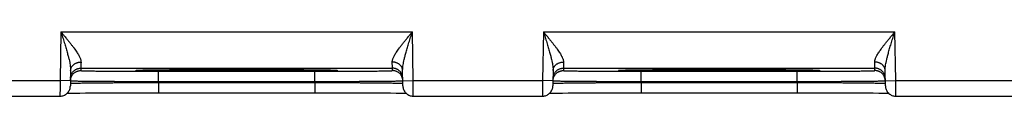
# Model space of a CAD drawing. Header units: inches. Extents: x 0 to 34, y 0 to 22.
# Tile 58 of 81: x 20.662 to 22.56, y 15.321 to 15.445. Entities that reach past the tile are written whole.
import ezdxf

# ---------------------------------------------------------------- set-up
doc = ezdxf.new("R2010")
doc.units = ezdxf.units.IN
doc.header["$LTSCALE"] = 1.87
doc.header["$MEASUREMENT"] = 0
doc.layers.get('0').update_dxf_attribs({"linetype": 'CONTINUOUS'})

msp = doc.modelspace()

# ---------------------------------------------------------------- linework, layer by layer
at = {"color": 7, "linetype": 'CONTINUOUS'}
for p, q in [((20.7416, 15.4452), (20.74, 15.3513)), ((20.7416, 15.4452), (21.419, 15.4452)), ((21.4206, 15.3513), (21.419, 15.4452)), ((21.6716, 15.4452), (21.67, 15.3513)), ((21.6716, 15.4452), (22.349, 15.4452)), ((22.3506, 15.3513), (22.349, 15.4452)), ((20.78, 15.3752), (21.3805, 15.3752)), ((20.78, 15.3752), (20.78, 15.3705)), ((20.9716, 15.3725), (20.9902, 15.3726)), ((20.9902, 15.3726), (21.012, 15.3727)), ((21.012, 15.3727), (21.0321, 15.3727)), ((21.0321, 15.3727), (21.0549, 15.3727)), ((21.0549, 15.3727), (21.074, 15.3728)), ((21.074, 15.3728), (21.0988, 15.3728)), ((21.0988, 15.3728), (21.1233, 15.3727)), ((21.1233, 15.3727), (21.1437, 15.3727)), ((21.1437, 15.3727), (21.1663, 15.3726)), ((21.1663, 15.3726), (21.1846, 15.3725)), ((21.3806, 15.3705), (21.3805, 15.3752)), ((21.71, 15.3752), (22.3105, 15.3752)), ((21.71, 15.3752), (21.71, 15.3705)), ((21.9016, 15.3725), (21.9202, 15.3726)), ((21.9202, 15.3726), (21.942, 15.3727)), ((21.942, 15.3727), (21.9621, 15.3727)), ((21.9621, 15.3727), (21.9849, 15.3727)), ((21.9849, 15.3727), (22.004, 15.3728)), ((22.004, 15.3728), (22.0288, 15.3728)), ((22.0288, 15.3728), (22.0533, 15.3727)), ((22.0533, 15.3727), (22.0737, 15.3727)), ((22.0737, 15.3727), (22.0963, 15.3726)), ((22.0963, 15.3726), (22.1146, 15.3725)), ((22.3106, 15.3705), (22.3105, 15.3752)), ((20.7603, 15.3707), (20.7598, 15.341)), ((20.889, 15.3713), (20.8892, 15.3713)), ((20.8892, 15.3713), (20.8895, 15.3713)), ((20.8895, 15.3713), (20.8899, 15.3714)), ((20.8899, 15.3714), (20.8903, 15.3714)), ((20.8903, 15.3714), (20.891, 15.3714)), ((20.891, 15.3714), (20.8919, 15.3715)), ((20.8919, 15.3715), (20.8934, 15.3715)), ((20.8934, 15.3715), (20.8957, 15.3716)), ((20.8957, 15.3716), (20.8996, 15.3717)), ((20.8996, 15.3717), (20.9049, 15.3718)), ((20.9049, 15.3718), (20.9115, 15.3719)), ((20.9115, 15.3719), (20.9198, 15.372)), ((20.9198, 15.372), (20.9298, 15.3721)), ((20.9298, 15.3721), (20.9418, 15.3723)), ((20.9299, 15.3692), (21.2307, 15.3692)), ((20.9299, 15.3496), (20.9299, 15.3692)), ((20.9418, 15.3723), (20.9565, 15.3724)), ((20.9565, 15.3724), (20.9716, 15.3725)), ((21.1846, 15.3725), (21.2028, 15.3724)), ((21.2028, 15.3724), (21.2176, 15.3723)), ((21.2176, 15.3723), (21.2299, 15.3721)), ((21.2299, 15.3721), (21.2401, 15.372)), ((21.2307, 15.3496), (21.2307, 15.3692)), ((21.2401, 15.372), (21.2486, 15.3719)), ((21.2486, 15.3719), (21.2554, 15.3718)), ((21.2554, 15.3718), (21.2609, 15.3717)), ((21.2609, 15.3717), (21.2643, 15.3716)), ((21.2643, 15.3716), (21.2669, 15.3715)), ((21.2669, 15.3715), (21.2684, 15.3715)), ((21.2684, 15.3715), (21.2695, 15.3714)), ((21.2695, 15.3714), (21.2702, 15.3714)), ((21.2702, 15.3714), (21.2707, 15.3714)), ((21.2707, 15.3714), (21.2711, 15.3713)), ((21.4008, 15.341), (21.4003, 15.3707)), ((21.6903, 15.3707), (21.6898, 15.341)), ((21.819, 15.3713), (21.8192, 15.3713)), ((21.8192, 15.3713), (21.8195, 15.3713)), ((21.8195, 15.3713), (21.8199, 15.3714)), ((21.8199, 15.3714), (21.8203, 15.3714)), ((21.8203, 15.3714), (21.821, 15.3714)), ((21.821, 15.3714), (21.8219, 15.3715)), ((21.8219, 15.3715), (21.8234, 15.3715)), ((21.8234, 15.3715), (21.8257, 15.3716)), ((21.8257, 15.3716), (21.8296, 15.3717)), ((21.8296, 15.3717), (21.8349, 15.3718)), ((21.8349, 15.3718), (21.8415, 15.3719)), ((21.8415, 15.3719), (21.8498, 15.372)), ((21.8498, 15.372), (21.8598, 15.3721)), ((21.8598, 15.3721), (21.8718, 15.3723)), ((21.8599, 15.3692), (22.1607, 15.3692)), ((21.8599, 15.3496), (21.8599, 15.3692)), ((21.8718, 15.3723), (21.8865, 15.3724)), ((21.8865, 15.3724), (21.9016, 15.3725)), ((22.1146, 15.3725), (22.1328, 15.3724)), ((22.1328, 15.3724), (22.1476, 15.3723)), ((22.1476, 15.3723), (22.1599, 15.3721)), ((22.1599, 15.3721), (22.1701, 15.372)), ((22.1607, 15.3496), (22.1607, 15.3692)), ((22.1701, 15.372), (22.1786, 15.3719)), ((22.1786, 15.3719), (22.1854, 15.3718)), ((22.1854, 15.3718), (22.1909, 15.3717)), ((22.1909, 15.3717), (22.1943, 15.3716)), ((22.1943, 15.3716), (22.1969, 15.3715)), ((22.1969, 15.3715), (22.1984, 15.3715)), ((22.1984, 15.3715), (22.1995, 15.3714)), ((22.1995, 15.3714), (22.2002, 15.3714)), ((22.2002, 15.3714), (22.2007, 15.3714)), ((22.2007, 15.3714), (22.2011, 15.3713)), ((22.3308, 15.341), (22.3303, 15.3707)), ((20.4906, 15.3513), (20.74, 15.3513)), ((20.76, 15.351), (20.74, 15.3513)), ((20.7599, 15.346), (20.7599, 15.3459)), ((20.9299, 15.3496), (21.2307, 15.3496)), ((20.9299, 15.3477), (20.9299, 15.3496)), ((20.9299, 15.3477), (21.2307, 15.3477)), ((20.9299, 15.3477), (20.9299, 15.328)), ((21.2307, 15.3477), (21.2307, 15.3496)), ((21.2307, 15.3477), (21.2307, 15.328)), ((21.4006, 15.351), (21.4206, 15.3513)), ((21.4206, 15.3513), (21.67, 15.3513)), ((21.69, 15.351), (21.67, 15.3513)), ((21.8599, 15.3496), (22.1607, 15.3496)), ((21.8599, 15.3477), (21.8599, 15.3496)), ((21.8599, 15.3477), (22.1607, 15.3477)), ((21.8599, 15.3477), (21.8599, 15.328)), ((22.1607, 15.3477), (22.1607, 15.3496)), ((22.1607, 15.3477), (22.1607, 15.328)), ((22.3306, 15.351), (22.3506, 15.3513)), ((22.3506, 15.3513), (22.6, 15.3513)), ((20.4908, 15.3213), (20.7398, 15.3213)), ((20.7537, 15.327), (20.7599, 15.3271)), ((20.7599, 15.3271), (20.7679, 15.3272)), ((20.7679, 15.3272), (20.7782, 15.3273)), ((20.7782, 15.3273), (20.789, 15.3275)), ((20.789, 15.3275), (20.8024, 15.3276)), ((20.8024, 15.3276), (20.8193, 15.3277)), ((20.8193, 15.3277), (20.8356, 15.3278)), ((20.8356, 15.3278), (20.8546, 15.3279)), ((20.8546, 15.3279), (20.8764, 15.3279)), ((20.8764, 15.3279), (20.895, 15.328)), ((20.895, 15.328), (20.9155, 15.328)), ((20.9155, 15.328), (21.2307, 15.328)), ((21.2307, 15.328), (21.2544, 15.328)), ((21.2544, 15.328), (21.2761, 15.328)), ((21.2761, 15.328), (21.2954, 15.3279)), ((21.2954, 15.3279), (21.3166, 15.3278)), ((21.3166, 15.3278), (21.3347, 15.3277)), ((21.3347, 15.3277), (21.3503, 15.3276)), ((21.3503, 15.3276), (21.3636, 15.3275)), ((21.3636, 15.3275), (21.377, 15.3274)), ((21.377, 15.3274), (21.3879, 15.3273)), ((21.3879, 15.3273), (21.3967, 15.3271)), ((21.3967, 15.3271), (21.4036, 15.327)), ((21.4036, 15.327), (21.4069, 15.327)), ((21.4208, 15.3213), (21.6698, 15.3213)), ((21.6837, 15.327), (21.6899, 15.3271)), ((21.6899, 15.3271), (21.6979, 15.3272)), ((21.6979, 15.3272), (21.7082, 15.3273)), ((21.7082, 15.3273), (21.719, 15.3275)), ((21.719, 15.3275), (21.7324, 15.3276)), ((21.7324, 15.3276), (21.7493, 15.3277)), ((21.7493, 15.3277), (21.7656, 15.3278)), ((21.7656, 15.3278), (21.7846, 15.3279)), ((21.7846, 15.3279), (21.8064, 15.3279)), ((21.8064, 15.3279), (21.825, 15.328)), ((21.825, 15.328), (21.8455, 15.328)), ((21.8455, 15.328), (22.1607, 15.328)), ((22.1607, 15.328), (22.1844, 15.328)), ((22.1844, 15.328), (22.2061, 15.328)), ((22.2061, 15.328), (22.2254, 15.3279)), ((22.2254, 15.3279), (22.2466, 15.3278)), ((22.2466, 15.3278), (22.2647, 15.3277)), ((22.2647, 15.3277), (22.2803, 15.3276)), ((22.2803, 15.3276), (22.2936, 15.3275)), ((22.2936, 15.3275), (22.307, 15.3274)), ((22.307, 15.3274), (22.3179, 15.3273)), ((22.3179, 15.3273), (22.3267, 15.3271)), ((22.3267, 15.3271), (22.3336, 15.327)), ((22.3336, 15.327), (22.3369, 15.327)), ((22.3508, 15.3213), (22.5998, 15.3213))]:
    msp.add_line(p, q, dxfattribs=at)
for points in [[(20.8888, 15.3713), (20.8888, 15.3713), (20.8889, 15.3713), (20.8889, 15.3713), (20.889, 15.3713)], [(21.2711, 15.3713), (21.2714, 15.3713), (21.2715, 15.3713), (21.2716, 15.3713), (21.2717, 15.3713), (21.2717, 15.3713), (21.2718, 15.3713), (21.2718, 15.3713)], [(21.8188, 15.3713), (21.8188, 15.3713), (21.8189, 15.3713), (21.8189, 15.3713), (21.819, 15.3713)], [(22.2011, 15.3713), (22.2014, 15.3713), (22.2015, 15.3713), (22.2016, 15.3713), (22.2017, 15.3713), (22.2017, 15.3713), (22.2018, 15.3713), (22.2018, 15.3713)], [(20.7398, 15.3213), (20.7406, 15.3213), (20.7423, 15.3215), (20.744, 15.3218), (20.7456, 15.3222), (20.7472, 15.3227), (20.7487, 15.3234), (20.7502, 15.3242), (20.7516, 15.3252), (20.7529, 15.3262), (20.7541, 15.3274), (20.7552, 15.3286), (20.7562, 15.3299), (20.7571, 15.3314), (20.7579, 15.3329), (20.7586, 15.3344), (20.7591, 15.336), (20.7595, 15.3376), (20.7597, 15.3393), (20.7598, 15.341)], [(21.4008, 15.341), (21.4009, 15.3393), (21.4011, 15.3376), (21.4015, 15.336), (21.402, 15.3344), (21.4027, 15.3329), (21.4034, 15.3314), (21.4043, 15.3299), (21.4053, 15.3286), (21.4065, 15.3274), (21.4077, 15.3262), (21.409, 15.3252), (21.4104, 15.3242), (21.4119, 15.3234), (21.4134, 15.3227), (21.415, 15.3222), (21.4166, 15.3218), (21.4183, 15.3215), (21.4199, 15.3213), (21.4208, 15.3213)], [(21.6698, 15.3213), (21.6706, 15.3213), (21.6723, 15.3215), (21.674, 15.3218), (21.6756, 15.3222), (21.6772, 15.3227), (21.6787, 15.3234), (21.6802, 15.3242), (21.6816, 15.3252), (21.6829, 15.3262), (21.6841, 15.3274), (21.6852, 15.3286), (21.6862, 15.3299), (21.6871, 15.3314), (21.6879, 15.3329), (21.6886, 15.3344), (21.6891, 15.336), (21.6895, 15.3376), (21.6897, 15.3393), (21.6898, 15.341)], [(22.3308, 15.341), (22.3309, 15.3393), (22.3311, 15.3376), (22.3315, 15.336), (22.332, 15.3344), (22.3327, 15.3329), (22.3334, 15.3314), (22.3343, 15.3299), (22.3353, 15.3286), (22.3365, 15.3274), (22.3377, 15.3262), (22.339, 15.3252), (22.3404, 15.3242), (22.3419, 15.3234), (22.3434, 15.3227), (22.345, 15.3222), (22.3466, 15.3218), (22.3483, 15.3215), (22.3499, 15.3213), (22.3508, 15.3213)]]:
    msp.add_lwpolyline(points, dxfattribs=at)
for points, knots in [([(20.7416, 15.4452), (20.7427, 15.4417), (20.7449, 15.4348), (20.7481, 15.4247), (20.751, 15.4153), (20.7535, 15.4067), (20.7555, 15.399), (20.7572, 15.3924), (20.7585, 15.3867), (20.7594, 15.3817), (20.76, 15.3775), (20.7603, 15.3739), (20.7603, 15.3717), (20.7603, 15.3707)], [0, 0, 0, 0, 0.143236, 0.281678, 0.411267, 0.528389, 0.630997, 0.719317, 0.794977, 0.859567, 0.914463, 0.960889, 1, 1, 1, 1]), ([(20.7416, 15.4452), (20.7432, 15.4433), (20.7463, 15.4396), (20.7509, 15.4341), (20.7553, 15.4287), (20.7594, 15.4236), (20.7631, 15.4188), (20.7665, 15.4143), (20.7695, 15.4102), (20.772, 15.4065), (20.7742, 15.4031), (20.776, 15.4), (20.7774, 15.3972), (20.7786, 15.3947), (20.7794, 15.3925), (20.7799, 15.3905), (20.7803, 15.3887), (20.7803, 15.3875), (20.7803, 15.387)], [0, 0, 0, 0, 0.104202, 0.20633, 0.304731, 0.39777, 0.484268, 0.563518, 0.635235, 0.699433, 0.756396, 0.806575, 0.850533, 0.888898, 0.922341, 0.951529, 0.977172, 1, 1, 1, 1]), ([(21.3803, 15.387), (21.3802, 15.3875), (21.3803, 15.3887), (21.3806, 15.3905), (21.3812, 15.3925), (21.382, 15.3947), (21.3831, 15.3972), (21.3846, 15.4), (21.3864, 15.4031), (21.3885, 15.4065), (21.3911, 15.4102), (21.3941, 15.4143), (21.3974, 15.4188), (21.4012, 15.4236), (21.4053, 15.4287), (21.4097, 15.4341), (21.4143, 15.4396), (21.4174, 15.4433), (21.419, 15.4452)], [0, 0, 0, 0, 0.022828, 0.048471, 0.077659, 0.111102, 0.149467, 0.193425, 0.243603, 0.300567, 0.364765, 0.436482, 0.515732, 0.60223, 0.695269, 0.79367, 0.895798, 1, 1, 1, 1]), ([(21.4003, 15.3707), (21.4002, 15.3717), (21.4003, 15.3739), (21.4006, 15.3775), (21.4012, 15.3817), (21.4021, 15.3867), (21.4034, 15.3924), (21.405, 15.399), (21.4071, 15.4067), (21.4096, 15.4153), (21.4125, 15.4247), (21.4157, 15.4348), (21.4178, 15.4417), (21.419, 15.4452)], [0, 0, 0, 0, 0.039112, 0.085537, 0.140434, 0.205025, 0.280685, 0.369006, 0.471614, 0.588736, 0.718324, 0.856765, 1, 1, 1, 1]), ([(21.6716, 15.4452), (21.6727, 15.4417), (21.6749, 15.4348), (21.6781, 15.4247), (21.681, 15.4153), (21.6835, 15.4067), (21.6855, 15.399), (21.6872, 15.3924), (21.6885, 15.3867), (21.6894, 15.3817), (21.69, 15.3775), (21.6903, 15.3739), (21.6903, 15.3717), (21.6903, 15.3707)], [0, 0, 0, 0, 0.143236, 0.281678, 0.411267, 0.528389, 0.630997, 0.719317, 0.794977, 0.859567, 0.914463, 0.960889, 1, 1, 1, 1]), ([(21.6716, 15.4452), (21.6732, 15.4433), (21.6763, 15.4396), (21.6809, 15.4341), (21.6853, 15.4287), (21.6894, 15.4236), (21.6931, 15.4188), (21.6965, 15.4143), (21.6995, 15.4102), (21.702, 15.4065), (21.7042, 15.4031), (21.706, 15.4), (21.7074, 15.3972), (21.7086, 15.3947), (21.7094, 15.3925), (21.7099, 15.3905), (21.7103, 15.3887), (21.7103, 15.3875), (21.7103, 15.387)], [0, 0, 0, 0, 0.104202, 0.20633, 0.304731, 0.39777, 0.484268, 0.563518, 0.635235, 0.699433, 0.756396, 0.806575, 0.850533, 0.888898, 0.922341, 0.951529, 0.977172, 1, 1, 1, 1]), ([(22.3103, 15.387), (22.3102, 15.3875), (22.3103, 15.3887), (22.3106, 15.3905), (22.3112, 15.3925), (22.312, 15.3947), (22.3131, 15.3972), (22.3146, 15.4), (22.3164, 15.4031), (22.3185, 15.4065), (22.3211, 15.4102), (22.3241, 15.4143), (22.3274, 15.4188), (22.3312, 15.4236), (22.3353, 15.4287), (22.3397, 15.4341), (22.3443, 15.4396), (22.3474, 15.4433), (22.349, 15.4452)], [0, 0, 0, 0, 0.022828, 0.048471, 0.077659, 0.111102, 0.149467, 0.193425, 0.243603, 0.300567, 0.364765, 0.436482, 0.515732, 0.60223, 0.695269, 0.79367, 0.895798, 1, 1, 1, 1]), ([(22.3303, 15.3707), (22.3302, 15.3717), (22.3303, 15.3739), (22.3306, 15.3775), (22.3312, 15.3817), (22.3321, 15.3867), (22.3334, 15.3924), (22.335, 15.399), (22.3371, 15.4067), (22.3396, 15.4153), (22.3425, 15.4247), (22.3457, 15.4348), (22.3478, 15.4417), (22.349, 15.4452)], [0, 0, 0, 0, 0.039112, 0.085537, 0.140434, 0.205025, 0.280685, 0.369006, 0.471614, 0.588736, 0.718324, 0.856765, 1, 1, 1, 1]), ([(20.7601, 15.3556), (20.7601, 15.3562), (20.7601, 15.3575), (20.7605, 15.3594), (20.761, 15.3613), (20.7616, 15.3631), (20.7625, 15.3649), (20.7635, 15.3665), (20.7647, 15.3681), (20.766, 15.3695), (20.7675, 15.3708), (20.769, 15.3719), (20.7707, 15.3729), (20.7725, 15.3738), (20.7743, 15.3744), (20.7762, 15.3749), (20.7781, 15.3752), (20.7794, 15.3752), (20.78, 15.3752)], [0, 0, 0, 0, 0.062499, 0.124998, 0.187497, 0.249996, 0.312495, 0.374995, 0.437494, 0.499994, 0.562494, 0.624995, 0.687495, 0.749996, 0.812497, 0.874998, 0.937499, 1, 1, 1, 1]), ([(20.7603, 15.3707), (20.7603, 15.3713), (20.7604, 15.3723), (20.7607, 15.3739), (20.7612, 15.3755), (20.7619, 15.377), (20.7627, 15.3785), (20.7638, 15.3799), (20.7649, 15.3811), (20.7663, 15.3823), (20.7677, 15.3834), (20.7693, 15.3843), (20.771, 15.3852), (20.7727, 15.3858), (20.7746, 15.3864), (20.7764, 15.3867), (20.7784, 15.387), (20.7797, 15.387), (20.7803, 15.387)], [0, 0, 0, 0, 0.056705, 0.113647, 0.171051, 0.22912, 0.288025, 0.347899, 0.408834, 0.470877, 0.534032, 0.598263, 0.663495, 0.729621, 0.796503, 0.863981, 0.931877, 1, 1, 1, 1]), ([(20.7803, 15.387), (20.7803, 15.3861), (20.7803, 15.3844), (20.7802, 15.3821), (20.7802, 15.3801), (20.7801, 15.3784), (20.7801, 15.3771), (20.7801, 15.3762), (20.7801, 15.3756), (20.78, 15.3753), (20.78, 15.3752)], [0, 0, 0, 0, 0.226044, 0.424944, 0.59563, 0.737211, 0.848939, 0.930226, 0.98066, 1, 1, 1, 1]), ([(20.9682, 15.3725), (20.9701, 15.3725), (20.9751, 15.3725), (20.9835, 15.3725), (20.9934, 15.3726), (21.0036, 15.3726), (21.0141, 15.3727), (21.0248, 15.3727), (21.0356, 15.3727), (21.0467, 15.3727), (21.0578, 15.3728), (21.0673, 15.3728), (21.0731, 15.3728), (21.0752, 15.3728)], [0, 0, 0, 0, 0.05198, 0.141652, 0.234399, 0.32991, 0.427867, 0.527929, 0.629745, 0.732996, 0.837357, 0.942387, 1, 1, 1, 1]), ([(21.0803, 15.3728), (21.084, 15.3728), (21.09, 15.3728), (21.096, 15.3728), (21.0982, 15.3728)], [0, 0, 0, 0, 0.626981, 1, 1, 1, 1]), ([(21.0982, 15.3728), (21.0998, 15.3728), (21.105, 15.3728), (21.1139, 15.3727), (21.1249, 15.3727), (21.1358, 15.3727), (21.1465, 15.3727), (21.157, 15.3726), (21.1672, 15.3726), (21.1771, 15.3725), (21.1854, 15.3725), (21.1905, 15.3725), (21.1924, 15.3725)], [0, 0, 0, 0, 0.048208, 0.166792, 0.284113, 0.399807, 0.513508, 0.624814, 0.733343, 0.838729, 0.940623, 1, 1, 1, 1]), ([(21.4003, 15.3707), (21.4002, 15.3713), (21.4002, 15.3723), (21.3999, 15.3739), (21.3994, 15.3755), (21.3987, 15.377), (21.3978, 15.3785), (21.3968, 15.3799), (21.3956, 15.3811), (21.3943, 15.3823), (21.3929, 15.3834), (21.3913, 15.3843), (21.3896, 15.3852), (21.3878, 15.3858), (21.386, 15.3864), (21.3841, 15.3867), (21.3822, 15.387), (21.3809, 15.387), (21.3803, 15.387)], [0, 0, 0, 0, 0.056706, 0.113649, 0.171054, 0.229123, 0.288029, 0.347903, 0.408838, 0.470881, 0.534036, 0.598267, 0.663499, 0.729624, 0.796505, 0.863983, 0.931878, 1, 1, 1, 1]), ([(21.3805, 15.3752), (21.3805, 15.3753), (21.3805, 15.3756), (21.3805, 15.3762), (21.3805, 15.3771), (21.3805, 15.3784), (21.3804, 15.3801), (21.3804, 15.3821), (21.3803, 15.3844), (21.3803, 15.3861), (21.3803, 15.387)], [0, 0, 0, 0, 0.019339, 0.06977, 0.151053, 0.262779, 0.404359, 0.575049, 0.773955, 1, 1, 1, 1]), ([(21.4005, 15.3556), (21.4005, 15.3562), (21.4004, 15.3575), (21.4001, 15.3594), (21.3996, 15.3613), (21.3989, 15.3631), (21.3981, 15.3649), (21.3971, 15.3665), (21.3959, 15.3681), (21.3946, 15.3695), (21.3931, 15.3708), (21.3915, 15.3719), (21.3899, 15.3729), (21.3881, 15.3738), (21.3863, 15.3744), (21.3844, 15.3749), (21.3825, 15.3752), (21.3812, 15.3752), (21.3805, 15.3752)], [0, 0, 0, 0, 0.062499, 0.124998, 0.187497, 0.249996, 0.312495, 0.374995, 0.437494, 0.499994, 0.562494, 0.624995, 0.687495, 0.749996, 0.812497, 0.874998, 0.937499, 1, 1, 1, 1]), ([(21.6901, 15.3556), (21.6901, 15.3562), (21.6901, 15.3575), (21.6905, 15.3594), (21.691, 15.3613), (21.6916, 15.3631), (21.6925, 15.3649), (21.6935, 15.3665), (21.6947, 15.3681), (21.696, 15.3695), (21.6975, 15.3708), (21.699, 15.3719), (21.7007, 15.3729), (21.7025, 15.3738), (21.7043, 15.3744), (21.7062, 15.3749), (21.7081, 15.3752), (21.7094, 15.3752), (21.71, 15.3752)], [0, 0, 0, 0, 0.062499, 0.124998, 0.187497, 0.249996, 0.312495, 0.374995, 0.437494, 0.499994, 0.562494, 0.624995, 0.687495, 0.749996, 0.812497, 0.874998, 0.937499, 1, 1, 1, 1]), ([(21.6903, 15.3707), (21.6903, 15.3713), (21.6904, 15.3723), (21.6907, 15.3739), (21.6912, 15.3755), (21.6919, 15.377), (21.6927, 15.3785), (21.6938, 15.3799), (21.6949, 15.3811), (21.6963, 15.3823), (21.6977, 15.3834), (21.6993, 15.3843), (21.701, 15.3852), (21.7027, 15.3858), (21.7046, 15.3864), (21.7064, 15.3867), (21.7084, 15.387), (21.7097, 15.387), (21.7103, 15.387)], [0, 0, 0, 0, 0.056705, 0.113647, 0.171051, 0.22912, 0.288025, 0.347899, 0.408834, 0.470877, 0.534032, 0.598263, 0.663495, 0.729621, 0.796503, 0.863981, 0.931877, 1, 1, 1, 1]), ([(21.7103, 15.387), (21.7103, 15.3861), (21.7103, 15.3844), (21.7102, 15.3821), (21.7102, 15.3801), (21.7101, 15.3784), (21.7101, 15.3771), (21.7101, 15.3762), (21.7101, 15.3756), (21.71, 15.3753), (21.71, 15.3752)], [0, 0, 0, 0, 0.226044, 0.424944, 0.59563, 0.737211, 0.848939, 0.930226, 0.98066, 1, 1, 1, 1]), ([(21.8982, 15.3725), (21.9001, 15.3725), (21.9051, 15.3725), (21.9135, 15.3725), (21.9234, 15.3726), (21.9336, 15.3726), (21.9441, 15.3727), (21.9548, 15.3727), (21.9656, 15.3727), (21.9767, 15.3727), (21.9878, 15.3728), (21.9973, 15.3728), (22.0031, 15.3728), (22.0052, 15.3728)], [0, 0, 0, 0, 0.05198, 0.141652, 0.234399, 0.32991, 0.427867, 0.527929, 0.629745, 0.732996, 0.837357, 0.942387, 1, 1, 1, 1]), ([(22.0103, 15.3728), (22.014, 15.3728), (22.02, 15.3728), (22.026, 15.3728), (22.0282, 15.3728)], [0, 0, 0, 0, 0.626981, 1, 1, 1, 1]), ([(22.0282, 15.3728), (22.0298, 15.3728), (22.035, 15.3728), (22.0439, 15.3727), (22.0549, 15.3727), (22.0658, 15.3727), (22.0765, 15.3727), (22.087, 15.3726), (22.0972, 15.3726), (22.1071, 15.3725), (22.1154, 15.3725), (22.1205, 15.3725), (22.1224, 15.3725)], [0, 0, 0, 0, 0.048208, 0.166792, 0.284113, 0.399807, 0.513508, 0.624814, 0.733343, 0.838729, 0.940623, 1, 1, 1, 1]), ([(22.3303, 15.3707), (22.3302, 15.3713), (22.3302, 15.3723), (22.3299, 15.3739), (22.3294, 15.3755), (22.3287, 15.377), (22.3278, 15.3785), (22.3268, 15.3799), (22.3256, 15.3811), (22.3243, 15.3823), (22.3229, 15.3834), (22.3213, 15.3843), (22.3196, 15.3852), (22.3178, 15.3858), (22.316, 15.3864), (22.3141, 15.3867), (22.3122, 15.387), (22.3109, 15.387), (22.3103, 15.387)], [0, 0, 0, 0, 0.056706, 0.113649, 0.171054, 0.229123, 0.288029, 0.347903, 0.408838, 0.470881, 0.534036, 0.598267, 0.663499, 0.729624, 0.796505, 0.863983, 0.931878, 1, 1, 1, 1]), ([(22.3105, 15.3752), (22.3105, 15.3753), (22.3105, 15.3756), (22.3105, 15.3762), (22.3105, 15.3771), (22.3105, 15.3784), (22.3104, 15.3801), (22.3104, 15.3821), (22.3103, 15.3844), (22.3103, 15.3861), (22.3103, 15.387)], [0, 0, 0, 0, 0.019339, 0.06977, 0.151053, 0.262779, 0.404359, 0.575049, 0.773955, 1, 1, 1, 1]), ([(22.3305, 15.3556), (22.3305, 15.3562), (22.3304, 15.3575), (22.3301, 15.3594), (22.3296, 15.3613), (22.3289, 15.3631), (22.3281, 15.3649), (22.3271, 15.3665), (22.3259, 15.3681), (22.3246, 15.3695), (22.3231, 15.3708), (22.3215, 15.3719), (22.3199, 15.3729), (22.3181, 15.3738), (22.3163, 15.3744), (22.3144, 15.3749), (22.3125, 15.3752), (22.3112, 15.3752), (22.3105, 15.3752)], [0, 0, 0, 0, 0.062499, 0.124998, 0.187497, 0.249996, 0.312495, 0.374995, 0.437494, 0.499994, 0.562494, 0.624995, 0.687495, 0.749996, 0.812497, 0.874998, 0.937499, 1, 1, 1, 1]), ([(20.76, 15.351), (20.76, 15.3516), (20.7601, 15.3529), (20.7603, 15.3543), (20.7605, 15.3552), (20.7606, 15.3554)], [0, 0, 0, 0, 0.41218, 0.843207, 1, 1, 1, 1]), ([(20.7606, 15.3554), (20.7607, 15.3558), (20.761, 15.3568), (20.7616, 15.3584), (20.7624, 15.3602), (20.7634, 15.3618), (20.7646, 15.3634), (20.7659, 15.3648), (20.7674, 15.3661), (20.7689, 15.3673), (20.7706, 15.3683), (20.7724, 15.3691), (20.7742, 15.3697), (20.7761, 15.3702), (20.778, 15.3705), (20.7793, 15.3705), (20.78, 15.3705)], [0, 0, 0, 0, 0.046657, 0.119989, 0.193322, 0.266656, 0.339989, 0.413323, 0.486657, 0.559991, 0.633325, 0.70666, 0.779995, 0.85333, 0.926665, 1, 1, 1, 1]), ([(20.78, 15.3705), (20.78, 15.3704), (20.7805, 15.3705), (20.7811, 15.3703), (20.7826, 15.3703), (20.7845, 15.3702), (20.7869, 15.3701), (20.7898, 15.3701), (20.7933, 15.37), (20.7973, 15.3699), (20.8017, 15.3699), (20.8066, 15.3698), (20.812, 15.3697), (20.8178, 15.3697), (20.824, 15.3696), (20.8306, 15.3696), (20.8376, 15.3695), (20.8449, 15.3695), (20.8525, 15.3694), (20.8604, 15.3694), (20.8685, 15.3693), (20.8769, 15.3693), (20.8854, 15.3693), (20.8942, 15.3693), (20.903, 15.3692), (20.912, 15.3692), (20.9209, 15.3692), (20.9269, 15.3692), (20.9299, 15.3692)], [0, 0, 0, 0, 0.001865, 0.007284, 0.01632, 0.028967, 0.045178, 0.064885, 0.088001, 0.114439, 0.144122, 0.176948, 0.212787, 0.251505, 0.292956, 0.33699, 0.383458, 0.432189, 0.482989, 0.535662, 0.590025, 0.645902, 0.703114, 0.761424, 0.820553, 0.88022, 0.940135, 1, 1, 1, 1]), ([(21.0803, 15.3694), (21.0765, 15.3694), (21.069, 15.3694), (21.0578, 15.3694), (21.0467, 15.3694), (21.0356, 15.3694), (21.0248, 15.3695), (21.0141, 15.3695), (21.0036, 15.3695), (20.9934, 15.3696), (20.9835, 15.3696), (20.9739, 15.3697), (20.9647, 15.3697), (20.9559, 15.3698), (20.9475, 15.3698), (20.9395, 15.3699), (20.932, 15.37), (20.9251, 15.3701), (20.9186, 15.3701), (20.9127, 15.3702), (20.9074, 15.3703), (20.9026, 15.3704), (20.8985, 15.3705), (20.8949, 15.3706), (20.892, 15.3707), (20.8898, 15.3708), (20.888, 15.3709), (20.8873, 15.3709), (20.8864, 15.3711), (20.8873, 15.3712), (20.8878, 15.3713), (20.8885, 15.3713), (20.8888, 15.3713)], [0, 0, 0, 0, 0.057424, 0.114739, 0.171684, 0.228023, 0.283582, 0.338182, 0.391633, 0.44375, 0.494358, 0.543289, 0.590375, 0.635459, 0.678388, 0.719019, 0.757217, 0.79285, 0.825801, 0.855962, 0.883225, 0.907504, 0.928717, 0.946789, 0.961662, 0.973289, 0.981626, 0.986656, 0.988401, 0.990148, 0.99518, 1, 1, 1, 1]), ([(20.8888, 15.3713), (20.889, 15.3713), (20.8901, 15.3714), (20.892, 15.3715), (20.8949, 15.3716), (20.8985, 15.3717), (20.9026, 15.3717), (20.9074, 15.3718), (20.9127, 15.3719), (20.9186, 15.372), (20.9251, 15.3721), (20.932, 15.3722), (20.9395, 15.3722), (20.9475, 15.3723), (20.9559, 15.3724), (20.9628, 15.3724), (20.967, 15.3724), (20.9682, 15.3725)], [0, 0, 0, 0, 0.008684, 0.037385, 0.074099, 0.118705, 0.171066, 0.230994, 0.298286, 0.372729, 0.45406, 0.542008, 0.636286, 0.736568, 0.84252, 0.953792, 1, 1, 1, 1]), ([(21.2718, 15.3713), (21.2721, 15.3713), (21.2727, 15.3713), (21.2733, 15.3712), (21.2742, 15.3711), (21.2733, 15.3709), (21.2726, 15.3709), (21.2708, 15.3708), (21.2686, 15.3707), (21.2656, 15.3706), (21.2621, 15.3705), (21.258, 15.3704), (21.2532, 15.3703), (21.2479, 15.3702), (21.242, 15.3701), (21.2355, 15.3701), (21.2285, 15.37), (21.2211, 15.3699), (21.2131, 15.3698), (21.2047, 15.3698), (21.1959, 15.3697), (21.1867, 15.3697), (21.1771, 15.3696), (21.1672, 15.3696), (21.157, 15.3695), (21.1465, 15.3695), (21.1358, 15.3695), (21.1249, 15.3694), (21.1139, 15.3694), (21.1027, 15.3694), (21.0915, 15.3694), (21.084, 15.3694), (21.0803, 15.3694)], [0, 0, 0, 0, 0.004827, 0.009857, 0.011602, 0.013349, 0.018381, 0.02672, 0.038348, 0.053223, 0.071296, 0.092511, 0.116792, 0.144056, 0.174218, 0.207171, 0.242804, 0.281002, 0.321633, 0.364562, 0.409645, 0.456731, 0.50566, 0.556267, 0.608383, 0.661834, 0.716433, 0.771989, 0.828328, 0.885272, 0.942582, 1, 1, 1, 1]), ([(21.1924, 15.3725), (21.1936, 15.3724), (21.1977, 15.3724), (21.2047, 15.3724), (21.2131, 15.3723), (21.2211, 15.3722), (21.2285, 15.3722), (21.2355, 15.3721), (21.242, 15.372), (21.2479, 15.3719), (21.2532, 15.3718), (21.258, 15.3717), (21.2621, 15.3717), (21.2656, 15.3716), (21.2686, 15.3715), (21.2705, 15.3714), (21.2715, 15.3713), (21.2718, 15.3713)], [0, 0, 0, 0, 0.045857, 0.157177, 0.263176, 0.363499, 0.457816, 0.5458, 0.627161, 0.701632, 0.768951, 0.828898, 0.881278, 0.9259, 0.962624, 0.991332, 1, 1, 1, 1]), ([(21.2307, 15.3692), (21.2336, 15.3692), (21.2396, 15.3692), (21.2486, 15.3692), (21.2575, 15.3692), (21.2664, 15.3693), (21.2751, 15.3693), (21.2837, 15.3693), (21.2921, 15.3693), (21.3002, 15.3694), (21.3081, 15.3694), (21.3157, 15.3695), (21.323, 15.3695), (21.33, 15.3696), (21.3366, 15.3696), (21.3428, 15.3697), (21.3486, 15.3697), (21.3539, 15.3698), (21.3589, 15.3699), (21.3633, 15.3699), (21.3673, 15.37), (21.3707, 15.3701), (21.3737, 15.3701), (21.3761, 15.3702), (21.378, 15.3703), (21.3794, 15.3703), (21.38, 15.3705), (21.3806, 15.3704), (21.3806, 15.3705)], [0, 0, 0, 0, 0.059863, 0.119773, 0.179435, 0.238559, 0.296863, 0.354073, 0.40995, 0.464314, 0.516989, 0.567789, 0.616521, 0.66299, 0.707025, 0.748478, 0.787197, 0.823037, 0.855864, 0.885548, 0.911988, 0.935105, 0.954815, 0.971028, 0.983677, 0.992716, 0.998135, 1, 1, 1, 1]), ([(21.4, 15.3554), (21.3999, 15.3558), (21.3996, 15.3568), (21.399, 15.3584), (21.3982, 15.3602), (21.3971, 15.3618), (21.396, 15.3634), (21.3946, 15.3648), (21.3932, 15.3661), (21.3916, 15.3673), (21.39, 15.3683), (21.3882, 15.3691), (21.3864, 15.3697), (21.3845, 15.3702), (21.3825, 15.3705), (21.3813, 15.3705), (21.3806, 15.3705)], [0, 0, 0, 0, 0.046657, 0.119989, 0.193322, 0.266656, 0.339989, 0.413323, 0.486657, 0.559991, 0.633325, 0.70666, 0.779995, 0.85333, 0.926665, 1, 1, 1, 1]), ([(21.4006, 15.351), (21.4006, 15.3516), (21.4005, 15.3529), (21.4003, 15.3543), (21.4001, 15.3552), (21.4, 15.3554)], [0, 0, 0, 0, 0.41218, 0.843207, 1, 1, 1, 1]), ([(21.69, 15.351), (21.69, 15.3516), (21.6901, 15.3529), (21.6903, 15.3543), (21.6905, 15.3552), (21.6906, 15.3554)], [0, 0, 0, 0, 0.41218, 0.843207, 1, 1, 1, 1]), ([(21.6906, 15.3554), (21.6907, 15.3558), (21.691, 15.3568), (21.6916, 15.3584), (21.6924, 15.3602), (21.6934, 15.3618), (21.6946, 15.3634), (21.6959, 15.3648), (21.6974, 15.3661), (21.6989, 15.3673), (21.7006, 15.3683), (21.7024, 15.3691), (21.7042, 15.3697), (21.7061, 15.3702), (21.708, 15.3705), (21.7093, 15.3705), (21.71, 15.3705)], [0, 0, 0, 0, 0.046657, 0.119989, 0.193322, 0.266656, 0.339989, 0.413323, 0.486657, 0.559991, 0.633325, 0.70666, 0.779995, 0.85333, 0.926665, 1, 1, 1, 1]), ([(21.71, 15.3705), (21.71, 15.3704), (21.7105, 15.3705), (21.7111, 15.3703), (21.7126, 15.3703), (21.7145, 15.3702), (21.7169, 15.3701), (21.7198, 15.3701), (21.7233, 15.37), (21.7273, 15.3699), (21.7317, 15.3699), (21.7366, 15.3698), (21.742, 15.3697), (21.7478, 15.3697), (21.754, 15.3696), (21.7606, 15.3696), (21.7676, 15.3695), (21.7749, 15.3695), (21.7825, 15.3694), (21.7904, 15.3694), (21.7985, 15.3693), (21.8069, 15.3693), (21.8154, 15.3693), (21.8242, 15.3693), (21.833, 15.3692), (21.842, 15.3692), (21.8509, 15.3692), (21.8569, 15.3692), (21.8599, 15.3692)], [0, 0, 0, 0, 0.001865, 0.007284, 0.01632, 0.028967, 0.045178, 0.064885, 0.088001, 0.114439, 0.144122, 0.176948, 0.212787, 0.251505, 0.292956, 0.33699, 0.383458, 0.432189, 0.482989, 0.535662, 0.590025, 0.645902, 0.703114, 0.761424, 0.820553, 0.88022, 0.940135, 1, 1, 1, 1]), ([(22.0103, 15.3694), (22.0065, 15.3694), (21.999, 15.3694), (21.9878, 15.3694), (21.9767, 15.3694), (21.9656, 15.3694), (21.9548, 15.3695), (21.9441, 15.3695), (21.9336, 15.3695), (21.9234, 15.3696), (21.9135, 15.3696), (21.9039, 15.3697), (21.8947, 15.3697), (21.8859, 15.3698), (21.8775, 15.3698), (21.8695, 15.3699), (21.862, 15.37), (21.8551, 15.3701), (21.8486, 15.3701), (21.8427, 15.3702), (21.8374, 15.3703), (21.8326, 15.3704), (21.8285, 15.3705), (21.8249, 15.3706), (21.822, 15.3707), (21.8198, 15.3708), (21.818, 15.3709), (21.8173, 15.3709), (21.8164, 15.3711), (21.8173, 15.3712), (21.8178, 15.3713), (21.8185, 15.3713), (21.8188, 15.3713)], [0, 0, 0, 0, 0.057424, 0.114739, 0.171684, 0.228023, 0.283582, 0.338182, 0.391633, 0.44375, 0.494358, 0.543289, 0.590375, 0.635459, 0.678388, 0.719019, 0.757217, 0.79285, 0.825801, 0.855962, 0.883225, 0.907504, 0.928717, 0.946789, 0.961662, 0.973289, 0.981626, 0.986656, 0.988401, 0.990148, 0.99518, 1, 1, 1, 1]), ([(21.8188, 15.3713), (21.819, 15.3713), (21.8201, 15.3714), (21.822, 15.3715), (21.8249, 15.3716), (21.8285, 15.3717), (21.8326, 15.3717), (21.8374, 15.3718), (21.8427, 15.3719), (21.8486, 15.372), (21.8551, 15.3721), (21.862, 15.3722), (21.8695, 15.3722), (21.8775, 15.3723), (21.8859, 15.3724), (21.8928, 15.3724), (21.897, 15.3724), (21.8982, 15.3725)], [0, 0, 0, 0, 0.008684, 0.037385, 0.074099, 0.118705, 0.171066, 0.230994, 0.298286, 0.372729, 0.45406, 0.542008, 0.636286, 0.736568, 0.84252, 0.953792, 1, 1, 1, 1]), ([(22.2018, 15.3713), (22.2021, 15.3713), (22.2027, 15.3713), (22.2033, 15.3712), (22.2042, 15.3711), (22.2033, 15.3709), (22.2026, 15.3709), (22.2008, 15.3708), (22.1986, 15.3707), (22.1956, 15.3706), (22.1921, 15.3705), (22.188, 15.3704), (22.1832, 15.3703), (22.1779, 15.3702), (22.172, 15.3701), (22.1655, 15.3701), (22.1585, 15.37), (22.1511, 15.3699), (22.1431, 15.3698), (22.1347, 15.3698), (22.1259, 15.3697), (22.1167, 15.3697), (22.1071, 15.3696), (22.0972, 15.3696), (22.087, 15.3695), (22.0765, 15.3695), (22.0658, 15.3695), (22.0549, 15.3694), (22.0439, 15.3694), (22.0327, 15.3694), (22.0215, 15.3694), (22.014, 15.3694), (22.0103, 15.3694)], [0, 0, 0, 0, 0.004827, 0.009857, 0.011602, 0.013349, 0.018381, 0.02672, 0.038348, 0.053223, 0.071296, 0.092511, 0.116792, 0.144056, 0.174218, 0.207171, 0.242804, 0.281002, 0.321633, 0.364562, 0.409645, 0.456731, 0.50566, 0.556267, 0.608383, 0.661834, 0.716433, 0.771989, 0.828328, 0.885272, 0.942582, 1, 1, 1, 1]), ([(22.1224, 15.3725), (22.1236, 15.3724), (22.1277, 15.3724), (22.1347, 15.3724), (22.1431, 15.3723), (22.1511, 15.3722), (22.1585, 15.3722), (22.1655, 15.3721), (22.172, 15.372), (22.1779, 15.3719), (22.1832, 15.3718), (22.188, 15.3717), (22.1921, 15.3717), (22.1956, 15.3716), (22.1986, 15.3715), (22.2005, 15.3714), (22.2015, 15.3713), (22.2018, 15.3713)], [0, 0, 0, 0, 0.045857, 0.157177, 0.263176, 0.363499, 0.457816, 0.5458, 0.627161, 0.701632, 0.768951, 0.828898, 0.881278, 0.9259, 0.962624, 0.991332, 1, 1, 1, 1]), ([(22.1607, 15.3692), (22.1636, 15.3692), (22.1696, 15.3692), (22.1786, 15.3692), (22.1875, 15.3692), (22.1964, 15.3693), (22.2051, 15.3693), (22.2137, 15.3693), (22.2221, 15.3693), (22.2302, 15.3694), (22.2381, 15.3694), (22.2457, 15.3695), (22.253, 15.3695), (22.26, 15.3696), (22.2666, 15.3696), (22.2728, 15.3697), (22.2786, 15.3697), (22.2839, 15.3698), (22.2889, 15.3699), (22.2933, 15.3699), (22.2973, 15.37), (22.3007, 15.3701), (22.3037, 15.3701), (22.3061, 15.3702), (22.308, 15.3703), (22.3094, 15.3703), (22.31, 15.3705), (22.3106, 15.3704), (22.3106, 15.3705)], [0, 0, 0, 0, 0.059863, 0.119773, 0.179435, 0.238559, 0.296863, 0.354073, 0.40995, 0.464314, 0.516989, 0.567789, 0.616521, 0.66299, 0.707025, 0.748478, 0.787197, 0.823037, 0.855864, 0.885548, 0.911988, 0.935105, 0.954815, 0.971028, 0.983677, 0.992716, 0.998135, 1, 1, 1, 1]), ([(22.33, 15.3554), (22.3299, 15.3558), (22.3296, 15.3568), (22.329, 15.3584), (22.3282, 15.3602), (22.3271, 15.3618), (22.326, 15.3634), (22.3246, 15.3648), (22.3232, 15.3661), (22.3216, 15.3673), (22.32, 15.3683), (22.3182, 15.3691), (22.3164, 15.3697), (22.3145, 15.3702), (22.3125, 15.3705), (22.3113, 15.3705), (22.3106, 15.3705)], [0, 0, 0, 0, 0.046657, 0.119989, 0.193322, 0.266656, 0.339989, 0.413323, 0.486657, 0.559991, 0.633325, 0.70666, 0.779995, 0.85333, 0.926665, 1, 1, 1, 1]), ([(22.3306, 15.351), (22.3306, 15.3516), (22.3305, 15.3529), (22.3303, 15.3543), (22.3301, 15.3552), (22.33, 15.3554)], [0, 0, 0, 0, 0.41218, 0.843207, 1, 1, 1, 1]), ([(20.74, 15.3513), (20.74, 15.3504), (20.74, 15.3485), (20.7399, 15.3458), (20.7399, 15.3431), (20.7399, 15.3404), (20.7399, 15.3379), (20.7399, 15.3355), (20.7399, 15.3332), (20.7399, 15.3311), (20.7398, 15.3291), (20.7398, 15.3273), (20.7398, 15.3258), (20.7398, 15.3245), (20.7398, 15.3233), (20.7398, 15.3225), (20.7398, 15.3218), (20.7398, 15.3216), (20.7398, 15.3213), (20.7398, 15.3213)], [0, 0, 0, 0, 0.09298, 0.185147, 0.275713, 0.3639, 0.448948, 0.530112, 0.606694, 0.678037, 0.743519, 0.80257, 0.854676, 0.89938, 0.936302, 0.965141, 0.98567, 0.997727, 1, 1, 1, 1]), ([(20.7602, 15.3461), (20.7606, 15.346), (20.7612, 15.3462), (20.7629, 15.3462), (20.765, 15.3463), (20.7678, 15.3464), (20.7711, 15.3465), (20.7751, 15.3466), (20.7796, 15.3466), (20.7846, 15.3467), (20.7902, 15.3468), (20.7962, 15.3469), (20.8028, 15.347), (20.8098, 15.347), (20.8173, 15.3471), (20.8251, 15.3472), (20.8334, 15.3472), (20.842, 15.3473), (20.8509, 15.3473), (20.8602, 15.3474), (20.8696, 15.3474), (20.8793, 15.3475), (20.8892, 15.3475), (20.8993, 15.3476), (20.9094, 15.3476), (20.9196, 15.3476), (20.9265, 15.3476), (20.9299, 15.3477)], [0, 0, 0, 0, 0.00551, 0.014643, 0.027369, 0.043642, 0.063401, 0.086573, 0.11307, 0.142794, 0.175635, 0.211472, 0.250178, 0.291613, 0.33563, 0.382072, 0.430773, 0.481559, 0.534247, 0.588646, 0.644559, 0.701779, 0.760097, 0.819297, 0.879162, 0.939473, 1, 1, 1, 1]), ([(20.7603, 15.3508), (20.7607, 15.3509), (20.7613, 15.3507), (20.763, 15.3507), (20.7651, 15.3506), (20.7679, 15.3506), (20.7712, 15.3505), (20.7751, 15.3505), (20.7796, 15.3504), (20.7847, 15.3503), (20.7902, 15.3503), (20.7963, 15.3502), (20.8029, 15.3502), (20.8099, 15.3501), (20.8173, 15.35), (20.8252, 15.35), (20.8335, 15.3499), (20.8421, 15.3499), (20.851, 15.3498), (20.8602, 15.3498), (20.8697, 15.3498), (20.8794, 15.3497), (20.8893, 15.3497), (20.8993, 15.3497), (20.9094, 15.3496), (20.9197, 15.3496), (20.9265, 15.3496), (20.9299, 15.3496)], [0, 0, 0, 0, 0.00549, 0.014609, 0.027322, 0.043584, 0.063336, 0.086505, 0.113004, 0.14273, 0.175571, 0.211411, 0.250121, 0.291563, 0.335589, 0.382037, 0.430743, 0.481534, 0.53423, 0.588639, 0.644558, 0.701777, 0.760089, 0.819284, 0.87915, 0.939466, 1, 1, 1, 1]), ([(21.2307, 15.3496), (21.2341, 15.3496), (21.2409, 15.3496), (21.2511, 15.3496), (21.2613, 15.3497), (21.2713, 15.3497), (21.2812, 15.3497), (21.2909, 15.3498), (21.3003, 15.3498), (21.3096, 15.3498), (21.3185, 15.3499), (21.3271, 15.3499), (21.3353, 15.35), (21.3432, 15.35), (21.3507, 15.3501), (21.3577, 15.3502), (21.3643, 15.3502), (21.3703, 15.3503), (21.3759, 15.3503), (21.3809, 15.3504), (21.3854, 15.3505), (21.3894, 15.3505), (21.3927, 15.3506), (21.3955, 15.3506), (21.3976, 15.3507), (21.3992, 15.3507), (21.3999, 15.3509), (21.4003, 15.3508)], [0, 0, 0, 0, 0.060532, 0.120843, 0.180702, 0.239888, 0.298191, 0.355402, 0.411312, 0.465713, 0.518399, 0.569182, 0.617882, 0.664328, 0.708356, 0.749806, 0.788526, 0.824377, 0.857231, 0.886966, 0.913473, 0.936649, 0.956406, 0.972673, 0.985389, 0.994509, 1, 1, 1, 1]), ([(21.2307, 15.3477), (21.2341, 15.3476), (21.2409, 15.3476), (21.2512, 15.3476), (21.2613, 15.3476), (21.2713, 15.3475), (21.2812, 15.3475), (21.2909, 15.3474), (21.3004, 15.3474), (21.3096, 15.3473), (21.3185, 15.3473), (21.3272, 15.3472), (21.3354, 15.3472), (21.3433, 15.3471), (21.3507, 15.347), (21.3578, 15.347), (21.3643, 15.3469), (21.3704, 15.3468), (21.376, 15.3467), (21.381, 15.3466), (21.3855, 15.3466), (21.3894, 15.3465), (21.3928, 15.3464), (21.3956, 15.3463), (21.3977, 15.3462), (21.3993, 15.3462), (21.4, 15.346), (21.4004, 15.3461)], [0, 0, 0, 0, 0.060524, 0.120831, 0.180689, 0.239881, 0.298189, 0.3554, 0.411303, 0.465692, 0.518371, 0.569149, 0.617844, 0.664285, 0.708305, 0.749747, 0.788463, 0.824312, 0.857164, 0.886898, 0.913404, 0.936583, 0.956349, 0.972626, 0.985355, 0.994489, 1, 1, 1, 1]), ([(21.4208, 15.3213), (21.4208, 15.3213), (21.4208, 15.3216), (21.4208, 15.3218), (21.4208, 15.3225), (21.4208, 15.3233), (21.4208, 15.3245), (21.4207, 15.3258), (21.4207, 15.3273), (21.4207, 15.3291), (21.4207, 15.3311), (21.4207, 15.3332), (21.4207, 15.3355), (21.4207, 15.3379), (21.4207, 15.3404), (21.4206, 15.3431), (21.4206, 15.3458), (21.4206, 15.3485), (21.4206, 15.3504), (21.4206, 15.3513)], [0, 0, 0, 0, 0.002883, 0.014933, 0.035449, 0.064271, 0.10117, 0.145847, 0.19792, 0.256936, 0.322378, 0.393677, 0.470212, 0.551327, 0.636322, 0.724456, 0.814966, 0.907077, 1, 1, 1, 1]), ([(21.67, 15.3513), (21.67, 15.3504), (21.67, 15.3485), (21.6699, 15.3458), (21.6699, 15.3431), (21.6699, 15.3404), (21.6699, 15.3379), (21.6699, 15.3355), (21.6699, 15.3332), (21.6699, 15.3311), (21.6698, 15.3291), (21.6698, 15.3273), (21.6698, 15.3258), (21.6698, 15.3245), (21.6698, 15.3233), (21.6698, 15.3225), (21.6698, 15.3218), (21.6698, 15.3216), (21.6698, 15.3213), (21.6698, 15.3213)], [0, 0, 0, 0, 0.09298, 0.185147, 0.275713, 0.3639, 0.448948, 0.530112, 0.606694, 0.678037, 0.743519, 0.80257, 0.854676, 0.89938, 0.936302, 0.965141, 0.98567, 0.997727, 1, 1, 1, 1]), ([(21.6902, 15.3461), (21.6906, 15.346), (21.6912, 15.3462), (21.6929, 15.3462), (21.695, 15.3463), (21.6978, 15.3464), (21.7011, 15.3465), (21.7051, 15.3466), (21.7096, 15.3466), (21.7146, 15.3467), (21.7202, 15.3468), (21.7262, 15.3469), (21.7328, 15.347), (21.7398, 15.347), (21.7473, 15.3471), (21.7551, 15.3472), (21.7634, 15.3472), (21.772, 15.3473), (21.7809, 15.3473), (21.7902, 15.3474), (21.7996, 15.3474), (21.8093, 15.3475), (21.8192, 15.3475), (21.8293, 15.3476), (21.8394, 15.3476), (21.8496, 15.3476), (21.8565, 15.3476), (21.8599, 15.3477)], [0, 0, 0, 0, 0.00551, 0.014643, 0.027369, 0.043642, 0.063401, 0.086573, 0.11307, 0.142794, 0.175635, 0.211472, 0.250178, 0.291613, 0.33563, 0.382072, 0.430773, 0.481559, 0.534247, 0.588646, 0.644559, 0.701779, 0.760097, 0.819297, 0.879162, 0.939473, 1, 1, 1, 1]), ([(21.6903, 15.3508), (21.6907, 15.3509), (21.6913, 15.3507), (21.693, 15.3507), (21.6951, 15.3506), (21.6979, 15.3506), (21.7012, 15.3505), (21.7051, 15.3505), (21.7096, 15.3504), (21.7147, 15.3503), (21.7202, 15.3503), (21.7263, 15.3502), (21.7329, 15.3502), (21.7399, 15.3501), (21.7473, 15.35), (21.7552, 15.35), (21.7635, 15.3499), (21.7721, 15.3499), (21.781, 15.3498), (21.7902, 15.3498), (21.7997, 15.3498), (21.8094, 15.3497), (21.8193, 15.3497), (21.8293, 15.3497), (21.8394, 15.3496), (21.8497, 15.3496), (21.8565, 15.3496), (21.8599, 15.3496)], [0, 0, 0, 0, 0.00549, 0.014609, 0.027322, 0.043584, 0.063336, 0.086505, 0.113004, 0.14273, 0.175571, 0.211411, 0.250121, 0.291563, 0.335589, 0.382037, 0.430743, 0.481534, 0.53423, 0.588639, 0.644558, 0.701777, 0.760089, 0.819284, 0.87915, 0.939466, 1, 1, 1, 1]), ([(22.1607, 15.3496), (22.1641, 15.3496), (22.1709, 15.3496), (22.1811, 15.3496), (22.1913, 15.3497), (22.2013, 15.3497), (22.2112, 15.3497), (22.2209, 15.3498), (22.2303, 15.3498), (22.2396, 15.3498), (22.2485, 15.3499), (22.2571, 15.3499), (22.2653, 15.35), (22.2732, 15.35), (22.2807, 15.3501), (22.2877, 15.3502), (22.2943, 15.3502), (22.3003, 15.3503), (22.3059, 15.3503), (22.3109, 15.3504), (22.3154, 15.3505), (22.3194, 15.3505), (22.3227, 15.3506), (22.3255, 15.3506), (22.3276, 15.3507), (22.3292, 15.3507), (22.3299, 15.3509), (22.3303, 15.3508)], [0, 0, 0, 0, 0.060532, 0.120843, 0.180702, 0.239888, 0.298191, 0.355402, 0.411312, 0.465713, 0.518399, 0.569182, 0.617882, 0.664328, 0.708356, 0.749806, 0.788526, 0.824377, 0.857231, 0.886966, 0.913473, 0.936649, 0.956406, 0.972673, 0.985389, 0.994509, 1, 1, 1, 1]), ([(22.1607, 15.3477), (22.1641, 15.3476), (22.1709, 15.3476), (22.1812, 15.3476), (22.1913, 15.3476), (22.2013, 15.3475), (22.2112, 15.3475), (22.2209, 15.3474), (22.2304, 15.3474), (22.2396, 15.3473), (22.2485, 15.3473), (22.2572, 15.3472), (22.2654, 15.3472), (22.2733, 15.3471), (22.2807, 15.347), (22.2878, 15.347), (22.2943, 15.3469), (22.3004, 15.3468), (22.306, 15.3467), (22.311, 15.3466), (22.3155, 15.3466), (22.3194, 15.3465), (22.3228, 15.3464), (22.3256, 15.3463), (22.3277, 15.3462), (22.3293, 15.3462), (22.33, 15.346), (22.3304, 15.3461)], [0, 0, 0, 0, 0.060524, 0.120831, 0.180689, 0.239881, 0.298189, 0.3554, 0.411303, 0.465692, 0.518371, 0.569149, 0.617844, 0.664285, 0.708305, 0.749747, 0.788463, 0.824312, 0.857164, 0.886898, 0.913404, 0.936583, 0.956349, 0.972626, 0.985355, 0.994489, 1, 1, 1, 1]), ([(22.3508, 15.3213), (22.3508, 15.3213), (22.3508, 15.3216), (22.3508, 15.3218), (22.3508, 15.3225), (22.3508, 15.3233), (22.3508, 15.3245), (22.3507, 15.3258), (22.3507, 15.3273), (22.3507, 15.3291), (22.3507, 15.3311), (22.3507, 15.3332), (22.3507, 15.3355), (22.3507, 15.3379), (22.3507, 15.3404), (22.3506, 15.3431), (22.3506, 15.3458), (22.3506, 15.3485), (22.3506, 15.3504), (22.3506, 15.3513)], [0, 0, 0, 0, 0.002883, 0.014933, 0.035449, 0.064271, 0.10117, 0.145847, 0.19792, 0.256936, 0.322378, 0.393677, 0.470212, 0.551327, 0.636322, 0.724456, 0.814966, 0.907077, 1, 1, 1, 1])]:
    msp.add_open_spline(points, degree=3, knots=knots, dxfattribs=at)
for points in [[(21.0752, 15.3728), (21.0769, 15.3728), (21.0786, 15.3728), (21.0803, 15.3728)], [(22.0052, 15.3728), (22.0069, 15.3728), (22.0086, 15.3728), (22.0103, 15.3728)], [(20.7599, 15.346), (20.7599, 15.3461), (20.7601, 15.3461), (20.7602, 15.3461)], [(20.76, 15.3509), (20.76, 15.3508), (20.7601, 15.3508), (20.7603, 15.3508)], [(21.4003, 15.3508), (21.4004, 15.3508), (21.4006, 15.3508), (21.4006, 15.3509)], [(21.4004, 15.3461), (21.4005, 15.3461), (21.4007, 15.3461), (21.4007, 15.346)], [(21.6899, 15.346), (21.6899, 15.3461), (21.6901, 15.3461), (21.6902, 15.3461)], [(21.69, 15.3509), (21.69, 15.3508), (21.6901, 15.3508), (21.6903, 15.3508)], [(22.3303, 15.3508), (22.3304, 15.3508), (22.3306, 15.3508), (22.3306, 15.3509)], [(22.3304, 15.3461), (22.3305, 15.3461), (22.3307, 15.3461), (22.3307, 15.346)]]:
    msp.add_open_spline(points, degree=3, dxfattribs=at)

doc.saveas('drawing.dxf')
